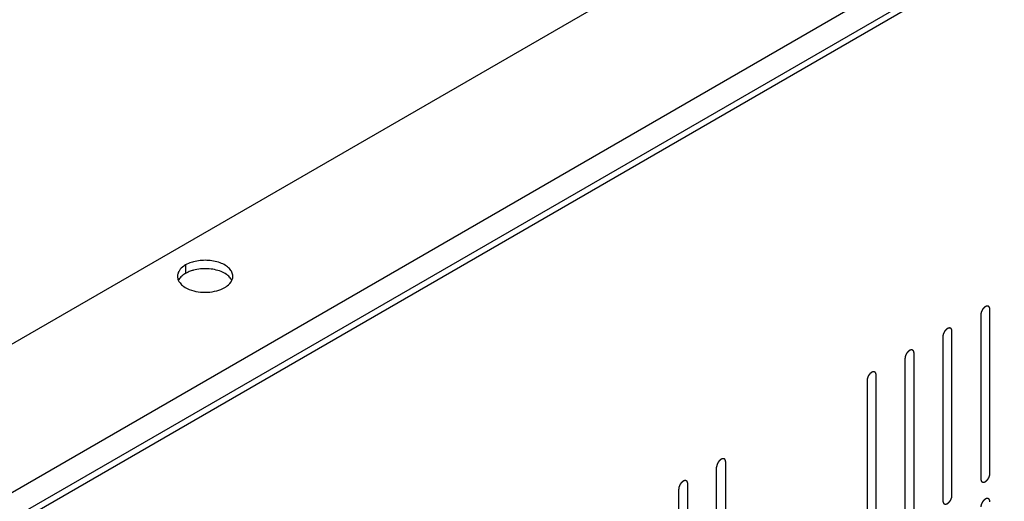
# Model space of a CAD drawing. Header units: inches. Extents: x 6 to 353, y 6 to 228.
# Tile 176 of 256: x 334 to 340, y 122 to 125. Entities that reach past the tile are written whole.
import ezdxf

# ---------------------------------------------------------------- set-up
doc = ezdxf.new("R2010")
doc.units = ezdxf.units.IN
doc.header["$LTSCALE"] = 19.946667
doc.header["$MEASUREMENT"] = 0
doc.linetypes.add('HIDDEN', pattern=[0.2, 0.1, -0.1])
doc.layers.get('0').update_dxf_attribs({"linetype": 'CONTINUOUS'})
doc.layers.add('03_ALL_AXES', color=7, linetype='CONTINUOUS')
doc.layers.add('DEFAULT_2', color=7, linetype='HIDDEN')

msp = doc.modelspace()

# ---------------------------------------------------------------- linework, layer by layer
at = {"color": 7, "linetype": 'Continuous'}
for p, q in [((345.4417, 128.7137), (331.5966, 120.7202)), ((345.5902, 128.6451), (331.6306, 120.5855)), ((345.6234, 128.6259), (331.6638, 120.5663))]:
    msp.add_line(p, q, dxfattribs=at)
at = {"layer": '03_ALL_AXES', "color": 7, "linetype": 'Continuous'}
for p, q in [((341.9652, 127.5728), (333.2148, 122.5208)), ((335.0452, 123.4542), (335.0452, 123.4053))]:
    msp.add_line(p, q, dxfattribs=at)
for centre, start, end in [((335.0521, 123.3883), 171.40423, 180.02811), ((335.2667, 123.3883), 351.40423, 0.02811)]:
    msp.add_arc(centre, 0.0542, start, end, dxfattribs=at)
for points, knots in [([(335.0452, 123.4542), (335.0413, 123.452), (335.0276, 123.4432), (335.0153, 123.4317), (335.0087, 123.4218)], [0, 0, 0, 0, 0.272372, 1, 1, 1, 1]), ([(335.0911, 123.4728), (335.0869, 123.4717), (335.0711, 123.4669), (335.0557, 123.4603), (335.0452, 123.4542)], [0, 0, 0, 0, 0.263268, 1, 1, 1, 1]), ([(335.3209, 123.3883), (335.3209, 123.3962), (335.317, 123.413), (335.301, 123.4351), (335.2766, 123.4538), (335.2334, 123.4739), (335.1695, 123.4849), (335.1166, 123.4797), (335.0911, 123.4728)], [0, 0, 0, 0, 0.087232, 0.184044, 0.295672, 0.422614, 0.708159, 1, 1, 1, 1]), ([(335.0087, 123.4218), (335.0073, 123.4198), (335.0026, 123.412), (334.9995, 123.4031), (334.9985, 123.3964)], [0, 0, 0, 0, 0.262095, 1, 1, 1, 1]), ([(335.0452, 123.4053), (335.0419, 123.4034), (335.0301, 123.396), (335.0194, 123.3867), (335.013, 123.3787)], [0, 0, 0, 0, 0.268125, 1, 1, 1, 1]), ([(335.0911, 123.4238), (335.0885, 123.4231), (335.0782, 123.4201), (335.0681, 123.4164), (335.0608, 123.4132)], [0, 0, 0, 0, 0.257361, 1, 1, 1, 1]), ([(335.252, 123.4157), (335.2272, 123.4257), (335.1727, 123.4361), (335.1177, 123.431), (335.0911, 123.4238)], [0, 0, 0, 0, 0.492405, 1, 1, 1, 1]), ([(335.2917, 123.3928), (335.2889, 123.3951), (335.2766, 123.4043), (335.2629, 123.4113), (335.252, 123.4157)], [0, 0, 0, 0, 0.233874, 1, 1, 1, 1]), ([(334.9979, 123.3883), (334.9979, 123.3861), (334.9984, 123.3769), (335.0014, 123.368), (335.0045, 123.3618)], [0, 0, 0, 0, 0.244781, 1, 1, 1, 1]), ([(335.013, 123.3787), (335.0119, 123.3774), (335.008, 123.3723), (335.0048, 123.3666), (335.0028, 123.3623)], [0, 0, 0, 0, 0.259767, 1, 1, 1, 1]), ([(335.0045, 123.3618), (335.0058, 123.3594), (335.0118, 123.3492), (335.0201, 123.3406), (335.0271, 123.3348)], [0, 0, 0, 0, 0.234163, 1, 1, 1, 1]), ([(335.2736, 123.3224), (335.2785, 123.3252), (335.2954, 123.3363), (335.31, 123.352), (335.3159, 123.3654)], [0, 0, 0, 0, 0.279986, 1, 1, 1, 1]), ([(335.3142, 123.3658), (335.3129, 123.3683), (335.3069, 123.3784), (335.2986, 123.3871), (335.2917, 123.3928)], [0, 0, 0, 0, 0.234163, 1, 1, 1, 1]), ([(335.0271, 123.3348), (335.0298, 123.3326), (335.0421, 123.3234), (335.0559, 123.3163), (335.0667, 123.3119)], [0, 0, 0, 0, 0.233874, 1, 1, 1, 1]), ([(335.0667, 123.3119), (335.1001, 123.2984), (335.1561, 123.2911), (335.2263, 123.3015), (335.2593, 123.3141), (335.2736, 123.3224)], [0, 0, 0, 0, 0.508474, 0.766632, 1, 1, 1, 1])]:
    msp.add_open_spline(points, degree=3, knots=knots, dxfattribs=at)
for points in [[(335.0608, 123.4132), (335.0555, 123.4108), (335.0502, 123.4082), (335.0452, 123.4053)], [(335.3159, 123.3654), (335.318, 123.3701), (335.3195, 123.3751), (335.3203, 123.3802)]]:
    msp.add_open_spline(points, degree=3, dxfattribs=at)
at = {"layer": 'DEFAULT_2', "color": 7, "linetype": 'HIDDEN'}
for p, q in [((339.74, 122.2362), (339.74, 123.1956)), ((339.687, 123.165), (339.687, 122.2056)), ((339.5187, 122.1084), (339.5187, 123.0678)), ((339.4656, 123.0372), (339.4656, 122.0778)), ((339.2973, 121.9806), (339.2973, 122.94)), ((339.2443, 122.9094), (339.2443, 121.95)), ((339.023, 122.7816), (339.023, 121.8222)), ((339.076, 121.8529), (339.076, 122.8122)), ((338.1978, 121.3458), (338.1978, 122.3052)), ((338.1448, 121.3152), (338.1448, 122.2746)), ((337.9234, 121.1874), (337.9234, 122.1468)), ((337.9765, 121.218), (337.9765, 122.1774))]:
    msp.add_line(p, q, dxfattribs=at)
for points in [[(339.74, 123.1956), (339.7399, 123.1965), (339.7398, 123.1979), (339.7396, 123.1996), (339.7396, 123.2004), (339.7395, 123.2009), (339.7395, 123.2013), (339.7394, 123.2015), (339.7393, 123.202), (339.739, 123.2027), (339.7387, 123.2037), (339.7384, 123.2047), (339.7382, 123.2054), (339.7381, 123.2058), (339.738, 123.2061), (339.7378, 123.2063), (339.7376, 123.2067), (339.7373, 123.2072), (339.7368, 123.208), (339.7363, 123.2088), (339.7359, 123.2094), (339.7357, 123.2097), (339.7356, 123.21), (339.7353, 123.2101), (339.7351, 123.2104), (339.7346, 123.2108), (339.7339, 123.2114), (339.7332, 123.2119), (339.7327, 123.2124), (339.7324, 123.2126), (339.7322, 123.2128), (339.732, 123.2128), (339.7316, 123.213), (339.7311, 123.2132), (339.7302, 123.2135), (339.7294, 123.2138), (339.7288, 123.214), (339.7285, 123.2141), (339.7282, 123.2143), (339.7279, 123.2142), (339.7276, 123.2143), (339.7269, 123.2143), (339.7259, 123.2143), (339.725, 123.2144), (339.7243, 123.2144), (339.7239, 123.2144), (339.7237, 123.2145), (339.7234, 123.2144), (339.7229, 123.2143), (339.7222, 123.2141), (339.7212, 123.2139), (339.7202, 123.2136), (339.7194, 123.2135), (339.719, 123.2134), (339.7187, 123.2133), (339.7184, 123.2132), (339.718, 123.213), (339.7174, 123.2127), (339.7168, 123.2124), (339.7159, 123.212), (339.715, 123.2116), (339.7142, 123.2113), (339.7138, 123.211), (339.7135, 123.2109), (339.7132, 123.2107), (339.7127, 123.2104), (339.712, 123.2099), (339.7109, 123.2091), (339.7098, 123.2084), (339.709, 123.2078), (339.7083, 123.2074), (339.7077, 123.2068), (339.7069, 123.206), (339.7058, 123.205), (339.7048, 123.2041), (339.704, 123.2033), (339.7034, 123.2028), (339.7028, 123.2021), (339.702, 123.2012), (339.7011, 123.2), (339.7001, 123.1989), (339.6994, 123.198), (339.6988, 123.1973), (339.6983, 123.1965), (339.6976, 123.1955), (339.6968, 123.1942), (339.6959, 123.1929), (339.6952, 123.1919), (339.6947, 123.1911), (339.6943, 123.1903), (339.6938, 123.1892), (339.6931, 123.1878), (339.6924, 123.1865), (339.6919, 123.1854), (339.6914, 123.1846), (339.6911, 123.1838), (339.6907, 123.1826), (339.6902, 123.1813), (339.6897, 123.1799), (339.6893, 123.1787), (339.689, 123.1779), (339.6888, 123.1771), (339.6885, 123.176), (339.6882, 123.1746), (339.6879, 123.1732), (339.6877, 123.1722), (339.6874, 123.1713), (339.6874, 123.1705), (339.6873, 123.1695), (339.6872, 123.1676), (339.687, 123.166), (339.687, 123.165)], [(339.5187, 123.0678), (339.5186, 123.0688), (339.5185, 123.0702), (339.5183, 123.0718), (339.5182, 123.0726), (339.5182, 123.0731), (339.5182, 123.0735), (339.5181, 123.0738), (339.5179, 123.0742), (339.5177, 123.0749), (339.5174, 123.0759), (339.5171, 123.0769), (339.5169, 123.0776), (339.5168, 123.078), (339.5167, 123.0783), (339.5165, 123.0786), (339.5163, 123.0789), (339.516, 123.0794), (339.5155, 123.0803), (339.5149, 123.0811), (339.5146, 123.0816), (339.5144, 123.0819), (339.5143, 123.0822), (339.514, 123.0824), (339.5138, 123.0826), (339.5133, 123.083), (339.5126, 123.0836), (339.5119, 123.0842), (339.5114, 123.0846), (339.5111, 123.0848), (339.5109, 123.085), (339.5106, 123.0851), (339.5103, 123.0852), (339.5097, 123.0854), (339.5089, 123.0857), (339.5081, 123.086), (339.5075, 123.0862), (339.5071, 123.0864), (339.5069, 123.0865), (339.5066, 123.0865), (339.5062, 123.0865), (339.5056, 123.0865), (339.5046, 123.0866), (339.5037, 123.0866), (339.503, 123.0866), (339.5026, 123.0866), (339.5023, 123.0867), (339.502, 123.0866), (339.5016, 123.0865), (339.5009, 123.0863), (339.4999, 123.0861), (339.4988, 123.0859), (339.4981, 123.0857), (339.4977, 123.0856), (339.4974, 123.0856), (339.4971, 123.0854), (339.4966, 123.0852), (339.4961, 123.0849), (339.4954, 123.0846), (339.4946, 123.0842), (339.4937, 123.0838), (339.4929, 123.0835), (339.4925, 123.0833), (339.4921, 123.0831), (339.4918, 123.0829), (339.4914, 123.0826), (339.4906, 123.0821), (339.4896, 123.0813), (339.4885, 123.0806), (339.4876, 123.08), (339.487, 123.0796), (339.4864, 123.079), (339.4856, 123.0782), (339.4845, 123.0773), (339.4835, 123.0763), (339.4827, 123.0755), (339.482, 123.075), (339.4815, 123.0743), (339.4807, 123.0734), (339.4798, 123.0722), (339.4788, 123.0711), (339.4781, 123.0702), (339.4775, 123.0696), (339.477, 123.0687), (339.4763, 123.0677), (339.4754, 123.0664), (339.4746, 123.0651), (339.4739, 123.0641), (339.4734, 123.0633), (339.473, 123.0625), (339.4724, 123.0614), (339.4718, 123.0601), (339.4711, 123.0587), (339.4705, 123.0576), (339.4701, 123.0568), (339.4698, 123.056), (339.4694, 123.0549), (339.4689, 123.0535), (339.4684, 123.0521), (339.468, 123.051), (339.4676, 123.0501), (339.4675, 123.0493), (339.4672, 123.0482), (339.4669, 123.0468), (339.4666, 123.0455), (339.4664, 123.0444), (339.4661, 123.0435), (339.4661, 123.0428), (339.466, 123.0417), (339.4659, 123.0398), (339.4657, 123.0382), (339.4656, 123.0372)], [(339.2973, 122.94), (339.2973, 122.941), (339.2971, 122.9424), (339.297, 122.944), (339.2969, 122.9449), (339.2969, 122.9453), (339.2969, 122.9457), (339.2967, 122.946), (339.2966, 122.9464), (339.2964, 122.9471), (339.2961, 122.9481), (339.2958, 122.9491), (339.2956, 122.9498), (339.2954, 122.9502), (339.2954, 122.9506), (339.2952, 122.9508), (339.295, 122.9511), (339.2946, 122.9517), (339.2941, 122.9525), (339.2936, 122.9533), (339.2933, 122.9539), (339.2931, 122.9542), (339.2929, 122.9544), (339.2927, 122.9546), (339.2924, 122.9548), (339.2919, 122.9552), (339.2912, 122.9558), (339.2905, 122.9564), (339.2901, 122.9568), (339.2898, 122.957), (339.2896, 122.9572), (339.2893, 122.9573), (339.289, 122.9574), (339.2884, 122.9576), (339.2876, 122.9579), (339.2867, 122.9582), (339.2862, 122.9585), (339.2858, 122.9586), (339.2856, 122.9587), (339.2853, 122.9587), (339.2849, 122.9587), (339.2842, 122.9587), (339.2833, 122.9588), (339.2823, 122.9588), (339.2817, 122.9588), (339.2813, 122.9589), (339.281, 122.9589), (339.2807, 122.9588), (339.2803, 122.9587), (339.2796, 122.9585), (339.2785, 122.9583), (339.2775, 122.9581), (339.2768, 122.9579), (339.2764, 122.9578), (339.2761, 122.9578), (339.2757, 122.9576), (339.2753, 122.9574), (339.2748, 122.9572), (339.2741, 122.9569), (339.2732, 122.9564), (339.2724, 122.956), (339.2716, 122.9557), (339.2712, 122.9555), (339.2708, 122.9554), (339.2705, 122.9551), (339.2701, 122.9548), (339.2693, 122.9543), (339.2683, 122.9536), (339.2672, 122.9528), (339.2663, 122.9522), (339.2657, 122.9518), (339.2651, 122.9512), (339.2642, 122.9504), (339.2632, 122.9495), (339.2622, 122.9485), (339.2613, 122.9478), (339.2607, 122.9472), (339.2602, 122.9465), (339.2594, 122.9456), (339.2584, 122.9445), (339.2575, 122.9433), (339.2567, 122.9424), (339.2561, 122.9418), (339.2556, 122.941), (339.255, 122.9399), (339.2541, 122.9386), (339.2533, 122.9374), (339.2526, 122.9363), (339.252, 122.9356), (339.2517, 122.9347), (339.2511, 122.9336), (339.2504, 122.9323), (339.2497, 122.9309), (339.2492, 122.9298), (339.2488, 122.929), (339.2485, 122.9282), (339.2481, 122.9271), (339.2476, 122.9257), (339.2471, 122.9243), (339.2467, 122.9232), (339.2463, 122.9223), (339.2462, 122.9215), (339.2459, 122.9204), (339.2456, 122.9191), (339.2453, 122.9177), (339.245, 122.9166), (339.2448, 122.9158), (339.2448, 122.915), (339.2447, 122.9139), (339.2445, 122.9121), (339.2444, 122.9105), (339.2443, 122.9094)], [(339.076, 122.8122), (339.0759, 122.8132), (339.0758, 122.8146), (339.0757, 122.8163), (339.0756, 122.8171), (339.0755, 122.8175), (339.0755, 122.8179), (339.0754, 122.8182), (339.0753, 122.8186), (339.0751, 122.8193), (339.0748, 122.8203), (339.0745, 122.8213), (339.0742, 122.8221), (339.0741, 122.8225), (339.074, 122.8228), (339.0739, 122.823), (339.0737, 122.8233), (339.0733, 122.8239), (339.0728, 122.8247), (339.0723, 122.8255), (339.0719, 122.8261), (339.0717, 122.8264), (339.0716, 122.8267), (339.0714, 122.8268), (339.0711, 122.827), (339.0706, 122.8274), (339.0699, 122.828), (339.0692, 122.8286), (339.0687, 122.829), (339.0685, 122.8292), (339.0683, 122.8294), (339.068, 122.8295), (339.0677, 122.8296), (339.0671, 122.8298), (339.0663, 122.8302), (339.0654, 122.8305), (339.0648, 122.8307), (339.0645, 122.8308), (339.0643, 122.8309), (339.064, 122.8309), (339.0636, 122.8309), (339.0629, 122.831), (339.062, 122.831), (339.061, 122.831), (339.0604, 122.8311), (339.06, 122.8311), (339.0597, 122.8311), (339.0594, 122.831), (339.059, 122.8309), (339.0583, 122.8308), (339.0572, 122.8305), (339.0562, 122.8303), (339.0555, 122.8301), (339.0551, 122.83), (339.0548, 122.83), (339.0544, 122.8298), (339.054, 122.8296), (339.0534, 122.8294), (339.0528, 122.8291), (339.0519, 122.8287), (339.051, 122.8283), (339.0503, 122.8279), (339.0498, 122.8277), (339.0495, 122.8276), (339.0492, 122.8273), (339.0488, 122.827), (339.048, 122.8265), (339.0469, 122.8258), (339.0459, 122.825), (339.045, 122.8244), (339.0443, 122.824), (339.0437, 122.8234), (339.0429, 122.8227), (339.0419, 122.8217), (339.0408, 122.8208), (339.04, 122.82), (339.0394, 122.8194), (339.0388, 122.8187), (339.0381, 122.8178), (339.0371, 122.8167), (339.0362, 122.8156), (339.0354, 122.8146), (339.0348, 122.814), (339.0343, 122.8132), (339.0336, 122.8122), (339.0328, 122.8109), (339.0319, 122.8096), (339.0313, 122.8085), (339.0307, 122.8078), (339.0304, 122.8069), (339.0298, 122.8059), (339.0291, 122.8045), (339.0284, 122.8032), (339.0279, 122.8021), (339.0274, 122.8013), (339.0272, 122.8004), (339.0268, 122.7993), (339.0263, 122.7979), (339.0257, 122.7965), (339.0253, 122.7954), (339.025, 122.7946), (339.0248, 122.7937), (339.0246, 122.7926), (339.0243, 122.7913), (339.0239, 122.7899), (339.0237, 122.7888), (339.0235, 122.788), (339.0235, 122.7872), (339.0234, 122.7861), (339.0232, 122.7843), (339.0231, 122.7827), (339.023, 122.7816)], [(338.1978, 122.3052), (338.1977, 122.3062), (338.1976, 122.3076), (338.1974, 122.3092), (338.1974, 122.31), (338.1973, 122.3105), (338.1973, 122.3109), (338.1972, 122.3112), (338.1971, 122.3116), (338.1969, 122.3123), (338.1965, 122.3133), (338.1962, 122.3143), (338.196, 122.315), (338.1959, 122.3154), (338.1958, 122.3157), (338.1956, 122.316), (338.1954, 122.3163), (338.1951, 122.3168), (338.1946, 122.3177), (338.1941, 122.3185), (338.1937, 122.319), (338.1935, 122.3193), (338.1934, 122.3196), (338.1932, 122.3198), (338.1929, 122.32), (338.1924, 122.3204), (338.1917, 122.321), (338.191, 122.3216), (338.1905, 122.322), (338.1902, 122.3222), (338.19, 122.3224), (338.1898, 122.3225), (338.1894, 122.3226), (338.1889, 122.3228), (338.188, 122.3231), (338.1872, 122.3234), (338.1866, 122.3236), (338.1863, 122.3238), (338.186, 122.3239), (338.1857, 122.3239), (338.1854, 122.3239), (338.1847, 122.3239), (338.1838, 122.324), (338.1828, 122.324), (338.1821, 122.324), (338.1818, 122.324), (338.1815, 122.3241), (338.1812, 122.324), (338.1808, 122.3239), (338.18, 122.3237), (338.179, 122.3235), (338.178, 122.3233), (338.1772, 122.3231), (338.1768, 122.323), (338.1765, 122.323), (338.1762, 122.3228), (338.1758, 122.3226), (338.1752, 122.3223), (338.1746, 122.322), (338.1737, 122.3216), (338.1728, 122.3212), (338.172, 122.3209), (338.1716, 122.3207), (338.1713, 122.3205), (338.171, 122.3203), (338.1705, 122.32), (338.1698, 122.3195), (338.1687, 122.3187), (338.1676, 122.318), (338.1668, 122.3174), (338.1661, 122.317), (338.1655, 122.3164), (338.1647, 122.3156), (338.1637, 122.3147), (338.1626, 122.3137), (338.1618, 122.3129), (338.1612, 122.3124), (338.1606, 122.3117), (338.1598, 122.3108), (338.1589, 122.3096), (338.1579, 122.3085), (338.1572, 122.3076), (338.1566, 122.307), (338.1561, 122.3061), (338.1554, 122.3051), (338.1546, 122.3038), (338.1537, 122.3025), (338.153, 122.3015), (338.1525, 122.3007), (338.1521, 122.2999), (338.1516, 122.2988), (338.1509, 122.2975), (338.1502, 122.2961), (338.1497, 122.295), (338.1492, 122.2942), (338.1489, 122.2934), (338.1485, 122.2923), (338.148, 122.2909), (338.1475, 122.2895), (338.1471, 122.2884), (338.1468, 122.2875), (338.1466, 122.2867), (338.1464, 122.2856), (338.146, 122.2842), (338.1457, 122.2829), (338.1455, 122.2818), (338.1453, 122.2809), (338.1452, 122.2802), (338.1451, 122.2791), (338.145, 122.2772), (338.1449, 122.2756), (338.1448, 122.2746)], [(337.9765, 122.1774), (337.9764, 122.1784), (337.9763, 122.1798), (337.9761, 122.1814), (337.976, 122.1823), (337.976, 122.1827), (337.976, 122.1831), (337.9759, 122.1834), (337.9758, 122.1838), (337.9755, 122.1845), (337.9752, 122.1855), (337.9749, 122.1865), (337.9747, 122.1872), (337.9746, 122.1876), (337.9745, 122.188), (337.9743, 122.1882), (337.9741, 122.1885), (337.9738, 122.1891), (337.9733, 122.1899), (337.9728, 122.1907), (337.9724, 122.1913), (337.9722, 122.1916), (337.9721, 122.1918), (337.9718, 122.192), (337.9716, 122.1922), (337.9711, 122.1926), (337.9704, 122.1932), (337.9697, 122.1938), (337.9692, 122.1942), (337.9689, 122.1944), (337.9687, 122.1946), (337.9685, 122.1947), (337.9681, 122.1948), (337.9675, 122.195), (337.9667, 122.1953), (337.9659, 122.1956), (337.9653, 122.1959), (337.965, 122.196), (337.9647, 122.1961), (337.9644, 122.1961), (337.964, 122.1961), (337.9634, 122.1961), (337.9624, 122.1962), (337.9615, 122.1962), (337.9608, 122.1962), (337.9604, 122.1963), (337.9602, 122.1963), (337.9598, 122.1962), (337.9594, 122.1961), (337.9587, 122.1959), (337.9577, 122.1957), (337.9566, 122.1955), (337.9559, 122.1953), (337.9555, 122.1952), (337.9552, 122.1952), (337.9549, 122.195), (337.9544, 122.1948), (337.9539, 122.1946), (337.9532, 122.1943), (337.9524, 122.1938), (337.9515, 122.1934), (337.9507, 122.1931), (337.9503, 122.1929), (337.95, 122.1928), (337.9496, 122.1925), (337.9492, 122.1922), (337.9485, 122.1917), (337.9474, 122.191), (337.9463, 122.1902), (337.9455, 122.1896), (337.9448, 122.1892), (337.9442, 122.1886), (337.9434, 122.1878), (337.9423, 122.1869), (337.9413, 122.1859), (337.9405, 122.1852), (337.9398, 122.1846), (337.9393, 122.1839), (337.9385, 122.183), (337.9376, 122.1819), (337.9366, 122.1807), (337.9359, 122.1798), (337.9353, 122.1792), (337.9348, 122.1784), (337.9341, 122.1773), (337.9332, 122.176), (337.9324, 122.1748), (337.9317, 122.1737), (337.9312, 122.173), (337.9308, 122.1721), (337.9302, 122.171), (337.9296, 122.1697), (337.9289, 122.1683), (337.9283, 122.1672), (337.9279, 122.1664), (337.9276, 122.1656), (337.9272, 122.1645), (337.9267, 122.1631), (337.9262, 122.1617), (337.9258, 122.1606), (337.9254, 122.1597), (337.9253, 122.1589), (337.925, 122.1578), (337.9247, 122.1565), (337.9244, 122.1551), (337.9242, 122.154), (337.9239, 122.1532), (337.9239, 122.1524), (337.9238, 122.1513), (337.9237, 122.1495), (337.9235, 122.1479), (337.9234, 122.1468)], [(339.687, 122.2056), (339.687, 122.2046), (339.6872, 122.2032), (339.6873, 122.2016), (339.6874, 122.2007), (339.6874, 122.2003), (339.6874, 122.1999), (339.6876, 122.1996), (339.6877, 122.1992), (339.6879, 122.1985), (339.6882, 122.1975), (339.6885, 122.1965), (339.6887, 122.1958), (339.6889, 122.1954), (339.6889, 122.195), (339.6891, 122.1948), (339.6893, 122.1945), (339.6897, 122.1939), (339.6902, 122.1931), (339.6907, 122.1923), (339.691, 122.1918), (339.6912, 122.1914), (339.6914, 122.1912), (339.6916, 122.191), (339.6919, 122.1908), (339.6924, 122.1904), (339.6931, 122.1898), (339.6938, 122.1892), (339.6942, 122.1888), (339.6945, 122.1886), (339.6947, 122.1884), (339.695, 122.1883), (339.6953, 122.1882), (339.6959, 122.188), (339.6967, 122.1877), (339.6976, 122.1874), (339.6981, 122.1871), (339.6985, 122.187), (339.6987, 122.1869), (339.699, 122.1869), (339.6994, 122.1869), (339.7001, 122.1869), (339.701, 122.1868), (339.702, 122.1868), (339.7026, 122.1868), (339.703, 122.1868), (339.7033, 122.1867), (339.7036, 122.1868), (339.704, 122.1869), (339.7047, 122.1871), (339.7058, 122.1873), (339.7068, 122.1875), (339.7075, 122.1877), (339.7079, 122.1878), (339.7082, 122.1878), (339.7086, 122.188), (339.709, 122.1882), (339.7095, 122.1885), (339.7102, 122.1888), (339.7111, 122.1892), (339.7119, 122.1896), (339.7127, 122.1899), (339.7131, 122.1901), (339.7135, 122.1903), (339.7138, 122.1905), (339.7142, 122.1908), (339.715, 122.1913), (339.716, 122.1921), (339.7171, 122.1928), (339.718, 122.1934), (339.7186, 122.1938), (339.7192, 122.1944), (339.7201, 122.1952), (339.7211, 122.1961), (339.7221, 122.1971), (339.723, 122.1978), (339.7236, 122.1984), (339.7241, 122.1991), (339.7249, 122.2), (339.7259, 122.2011), (339.7268, 122.2023), (339.7276, 122.2032), (339.7282, 122.2038), (339.7287, 122.2046), (339.7293, 122.2057), (339.7302, 122.207), (339.731, 122.2083), (339.7317, 122.2093), (339.7323, 122.2101), (339.7326, 122.2109), (339.7332, 122.212), (339.7339, 122.2133), (339.7346, 122.2147), (339.7351, 122.2158), (339.7355, 122.2166), (339.7358, 122.2174), (339.7362, 122.2185), (339.7367, 122.2199), (339.7372, 122.2213), (339.7376, 122.2224), (339.738, 122.2233), (339.7381, 122.2241), (339.7384, 122.2252), (339.7387, 122.2265), (339.739, 122.2279), (339.7393, 122.229), (339.7395, 122.2299), (339.7395, 122.2306), (339.7396, 122.2317), (339.7398, 122.2336), (339.7399, 122.2351), (339.74, 122.2362)], [(339.4656, 122.0778), (339.4657, 122.0769), (339.4658, 122.0754), (339.466, 122.0738), (339.4661, 122.073), (339.4661, 122.0725), (339.4661, 122.0721), (339.4662, 122.0718), (339.4664, 122.0714), (339.4666, 122.0707), (339.4669, 122.0697), (339.4672, 122.0687), (339.4674, 122.068), (339.4675, 122.0676), (339.4676, 122.0673), (339.4678, 122.067), (339.468, 122.0667), (339.4683, 122.0662), (339.4688, 122.0653), (339.4694, 122.0645), (339.4697, 122.064), (339.4699, 122.0637), (339.47, 122.0634), (339.4703, 122.0632), (339.4705, 122.063), (339.471, 122.0626), (339.4717, 122.062), (339.4724, 122.0614), (339.4729, 122.061), (339.4732, 122.0608), (339.4734, 122.0606), (339.4737, 122.0605), (339.474, 122.0604), (339.4746, 122.0602), (339.4754, 122.0599), (339.4762, 122.0596), (339.4768, 122.0594), (339.4772, 122.0592), (339.4774, 122.0591), (339.4777, 122.0591), (339.4781, 122.0591), (339.4787, 122.0591), (339.4797, 122.0591), (339.4806, 122.059), (339.4813, 122.059), (339.4817, 122.059), (339.482, 122.0589), (339.4823, 122.059), (339.4827, 122.0591), (339.4834, 122.0593), (339.4844, 122.0595), (339.4855, 122.0597), (339.4862, 122.0599), (339.4866, 122.06), (339.4869, 122.06), (339.4872, 122.0602), (339.4877, 122.0604), (339.4882, 122.0607), (339.4889, 122.061), (339.4897, 122.0614), (339.4906, 122.0618), (339.4914, 122.0621), (339.4918, 122.0623), (339.4922, 122.0625), (339.4925, 122.0627), (339.4929, 122.063), (339.4937, 122.0635), (339.4947, 122.0643), (339.4958, 122.065), (339.4967, 122.0656), (339.4973, 122.066), (339.4979, 122.0666), (339.4987, 122.0674), (339.4998, 122.0683), (339.5008, 122.0693), (339.5016, 122.0701), (339.5023, 122.0706), (339.5028, 122.0713), (339.5036, 122.0722), (339.5045, 122.0734), (339.5055, 122.0745), (339.5062, 122.0754), (339.5068, 122.0761), (339.5073, 122.0769), (339.508, 122.0779), (339.5089, 122.0792), (339.5097, 122.0805), (339.5104, 122.0815), (339.5109, 122.0823), (339.5113, 122.0831), (339.5119, 122.0842), (339.5125, 122.0855), (339.5132, 122.0869), (339.5138, 122.088), (339.5142, 122.0888), (339.5145, 122.0896), (339.5149, 122.0907), (339.5154, 122.0921), (339.5159, 122.0935), (339.5163, 122.0946), (339.5167, 122.0955), (339.5168, 122.0963), (339.5171, 122.0974), (339.5174, 122.0988), (339.5177, 122.1001), (339.5179, 122.1012), (339.5182, 122.1021), (339.5182, 122.1029), (339.5183, 122.1039), (339.5184, 122.1058), (339.5186, 122.1074), (339.5187, 122.1084)], [(339.74, 122.0729), (339.7399, 122.0738), (339.7398, 122.0753), (339.7396, 122.0769), (339.7396, 122.0777), (339.7395, 122.0782), (339.7395, 122.0786), (339.7394, 122.0789), (339.7393, 122.0793), (339.739, 122.08), (339.7387, 122.081), (339.7384, 122.082), (339.7382, 122.0827), (339.7381, 122.0831), (339.738, 122.0834), (339.7378, 122.0836), (339.7376, 122.084), (339.7373, 122.0845), (339.7368, 122.0853), (339.7363, 122.0862), (339.7359, 122.0867), (339.7357, 122.087), (339.7356, 122.0873), (339.7353, 122.0875), (339.7351, 122.0877), (339.7346, 122.0881), (339.7339, 122.0887), (339.7332, 122.0893), (339.7327, 122.0897), (339.7324, 122.0899), (339.7322, 122.0901), (339.732, 122.0902), (339.7316, 122.0903), (339.7311, 122.0905), (339.7302, 122.0908), (339.7294, 122.0911), (339.7288, 122.0913), (339.7285, 122.0915), (339.7282, 122.0916), (339.7279, 122.0916), (339.7276, 122.0916), (339.7269, 122.0916), (339.7259, 122.0916), (339.725, 122.0917), (339.7243, 122.0917), (339.7239, 122.0917), (339.7237, 122.0918), (339.7234, 122.0917), (339.7229, 122.0916), (339.7222, 122.0914), (339.7212, 122.0912), (339.7202, 122.091), (339.7194, 122.0908), (339.719, 122.0907), (339.7187, 122.0907), (339.7184, 122.0905), (339.718, 122.0903), (339.7174, 122.09), (339.7168, 122.0897), (339.7159, 122.0893), (339.715, 122.0889), (339.7142, 122.0886), (339.7138, 122.0884), (339.7135, 122.0882), (339.7132, 122.088), (339.7127, 122.0877), (339.712, 122.0872), (339.7109, 122.0864), (339.7098, 122.0857), (339.709, 122.0851), (339.7083, 122.0847), (339.7077, 122.0841), (339.7069, 122.0833), (339.7058, 122.0824), (339.7048, 122.0814), (339.704, 122.0806), (339.7034, 122.0801), (339.7028, 122.0794), (339.702, 122.0785), (339.7011, 122.0773), (339.7001, 122.0762), (339.6994, 122.0753), (339.6988, 122.0746), (339.6983, 122.0738), (339.6976, 122.0728), (339.6968, 122.0715), (339.6959, 122.0702), (339.6952, 122.0692), (339.6947, 122.0684), (339.6943, 122.0676), (339.6938, 122.0665), (339.6931, 122.0652), (339.6924, 122.0638), (339.6919, 122.0627), (339.6914, 122.0619), (339.6911, 122.0611), (339.6907, 122.06), (339.6902, 122.0586), (339.6897, 122.0572), (339.6893, 122.0561), (339.689, 122.0552), (339.6888, 122.0544), (339.6885, 122.0533), (339.6882, 122.0519), (339.6879, 122.0506), (339.6877, 122.0495), (339.6874, 122.0486), (339.6874, 122.0478), (339.6873, 122.0468), (339.6872, 122.0449), (339.687, 122.0433), (339.687, 122.0423)]]:
    msp.add_open_spline(points, degree=3, knots=[0, 0, 0, 0, 0.03125, 0.046875, 0.054688, 0.058594, 0.0625, 0.066406, 0.070312, 0.078125, 0.09375, 0.109375, 0.117188, 0.121094, 0.125, 0.128906, 0.132812, 0.140625, 0.15625, 0.171875, 0.179688, 0.183594, 0.1875, 0.191406, 0.195312, 0.203125, 0.21875, 0.234375, 0.242188, 0.246094, 0.25, 0.253906, 0.257812, 0.265625, 0.28125, 0.296875, 0.304688, 0.308594, 0.3125, 0.316406, 0.320312, 0.328125, 0.34375, 0.359375, 0.367188, 0.371094, 0.375, 0.378906, 0.382812, 0.390625, 0.40625, 0.421875, 0.429688, 0.433594, 0.4375, 0.441406, 0.445312, 0.453125, 0.460938, 0.46875, 0.484375, 0.492188, 0.496094, 0.5, 0.503906, 0.507812, 0.515625, 0.53125, 0.546875, 0.554688, 0.5625, 0.570312, 0.578125, 0.59375, 0.609375, 0.617188, 0.625, 0.632812, 0.640625, 0.65625, 0.671875, 0.679688, 0.6875, 0.695312, 0.703125, 0.71875, 0.734375, 0.742188, 0.75, 0.757812, 0.765625, 0.78125, 0.796875, 0.804688, 0.8125, 0.820312, 0.828125, 0.84375, 0.859375, 0.867188, 0.875, 0.882812, 0.890625, 0.90625, 0.921875, 0.929688, 0.9375, 0.945312, 0.953125, 0.96875, 1, 1, 1, 1], dxfattribs=at)

doc.saveas('drawing.dxf')
